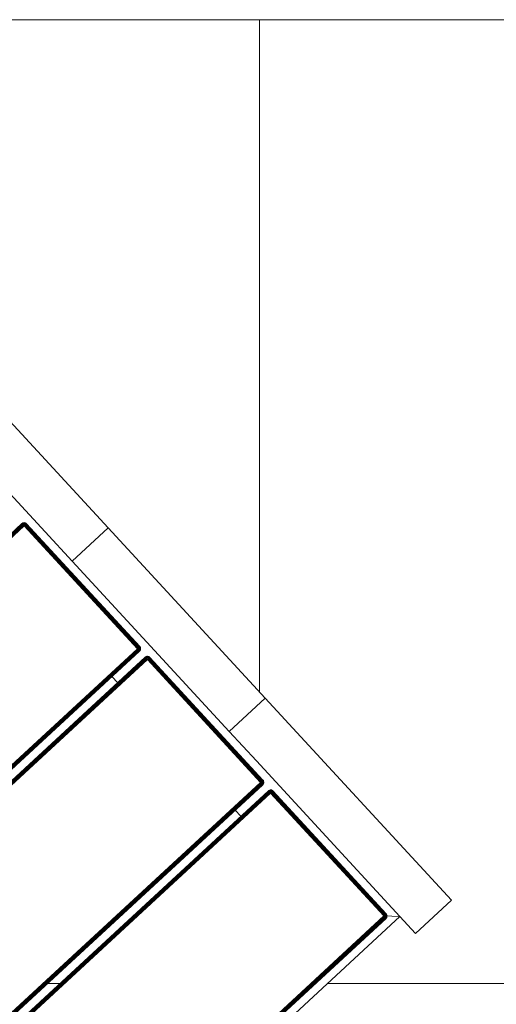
# Model space of a CAD drawing. Header units: millimetres. Extents: x -68595 to 26741, y -534 to 35396.
# Tile 44 of 172: x -59941 to -59649, y 28746 to 29348. Entities that reach past the tile are written whole.
import ezdxf

# ---------------------------------------------------------------- set-up
doc = ezdxf.new("R2010")
doc.units = ezdxf.units.MM
for name, color, linetype, lineweight, true_color in [('Furniture-1', 7, 'Continuous', 9, 0xaaaaaa), ('Kohvikutool-1', 7, 'Continuous', 9, 0xaaaaaa), ('Surface Pattern-1', 7, 'Continuous', 9, 0x232323)]:
    doc.layers.add(name, color=color, linetype=linetype, lineweight=lineweight, true_color=true_color)
doc.layers.add('Roofs-1', color=7, linetype='Continuous', lineweight=9)

# ---------------------------------------------------------------- blocks, each defined once
blk = doc.blocks.new('MA_Kohvikultool - Kohvikutool_DWG-V60-Sisehoov')
at = {"layer": 'Kohvikutool-1'}
for p, q in [((-10.89, 495), (-178.93, 495)), ((-10.89, 495), (-10.89, 465)), ((-10.89, 495), (130.89, 495)), ((-10.89, 495), (-10.89, 465)), ((130.89, 465), (130.89, 495)), ((130.89, 465), (130.89, 495)), ((298.93, 495), (130.89, 495)), ((298.93, 495), (298.93, 465)), ((-165, 465), (-35.34, 465)), ((-35.34, 465), (-10.89, 465)), ((130.89, 465), (-10.89, 465)), ((130.89, 465), (155.34, 465)), ((155.34, 465), (285, 465)), ((278, 458), (285, 465)), ((285, 465), (278, 458)), ((285, 465), (298.93, 465)), ((285, 465), (285, 15)), ((-48.72, 458.36), (-48.75, 458)), ((-48.72, 458.36), (-48.75, 458)), ((-48.75, 458), (-48.72, 458)), ((-48.61, 458.74), (-48.72, 458.36)), ((-48.61, 458.74), (-48.72, 458.36)), ((-48.68, 458.36), (-48.72, 458)), ((-48.68, 458.36), (-48.72, 458.36)), ((-48.72, 458), (-48.61, 458)), ((-48.72, 22), (-48.72, 458)), ((-48.58, 458.72), (-48.68, 458.36)), ((-48.68, 458.36), (-48.58, 458.34)), ((-48.42, 459.09), (-48.61, 458.74)), ((-48.42, 459.09), (-48.61, 458.74)), ((-48.58, 458.72), (-48.61, 458.74)), ((-48.58, 458.34), (-48.61, 458)), ((-48.61, 458), (-48.42, 458)), ((-48.61, 458), (-48.61, 22)), ((-48.4, 459.08), (-48.58, 458.72)), ((-48.48, 458.68), (-48.58, 458.72)), ((-48.58, 458.34), (-48.48, 458.68)), ((-48.58, 458.34), (-48.4, 458.3)), ((-48.48, 458.68), (-48.31, 459.02)), ((-48.31, 458.62), (-48.48, 458.68)), ((-48.16, 459.41), (-48.42, 459.09)), ((-48.16, 459.41), (-48.42, 459.09)), ((-48.4, 459.08), (-48.42, 459.09)), ((-48.4, 458.3), (-48.42, 458)), ((-48.42, 458), (-48.16, 458)), ((-48.42, 22), (-48.42, 458)), ((-48.14, 459.39), (-48.4, 459.08)), ((-48.31, 459.02), (-48.4, 459.08)), ((-48.4, 458.3), (-48.31, 458.62)), ((-48.4, 458.3), (-48.14, 458.26)), ((-48.31, 459.02), (-48.06, 459.31)), ((-48.15, 458.92), (-48.31, 459.02)), ((-48.31, 458.62), (-48.15, 458.92)), ((-48.06, 458.52), (-48.31, 458.62)), ((-47.84, 459.67), (-48.16, 459.41)), ((-47.84, 459.67), (-48.16, 459.41)), ((-48.14, 459.39), (-48.16, 459.41)), ((-48.14, 458.26), (-48.16, 458)), ((-48.16, 458), (-47.84, 458)), ((-48.16, 22), (-48.16, 458)), ((-48.15, 458.92), (-47.93, 459.18)), ((-47.93, 458.77), (-48.15, 458.92)), ((-47.83, 459.65), (-48.14, 459.39)), ((-48.06, 459.31), (-48.14, 459.39)), ((-48.14, 458.26), (-48.06, 458.52)), ((-48.14, 458.26), (-47.83, 458.2)), ((-48.06, 459.31), (-47.77, 459.56)), ((-47.93, 459.18), (-48.06, 459.31)), ((-48.06, 458.52), (-47.93, 458.77)), ((-47.77, 458.4), (-48.06, 458.52)), ((-47.93, 459.18), (-47.67, 459.4)), ((-47.75, 459), (-47.93, 459.18)), ((-47.93, 458.77), (-47.75, 459)), ((-47.67, 458.6), (-47.93, 458.77)), ((-47.49, 459.86), (-47.84, 459.67)), ((-47.49, 459.86), (-47.84, 459.67)), ((-47.83, 459.65), (-47.84, 459.67)), ((-47.83, 458.2), (-47.84, 458)), ((-47.84, 458), (-47.48, 458.07)), ((-47.84, 458), (-47.48, 458.07)), ((-47.84, 22), (-47.84, 458)), ((-47.47, 459.83), (-47.83, 459.65)), ((-47.77, 459.56), (-47.83, 459.65)), ((-47.83, 458.2), (-47.77, 458.4)), ((-47.83, 458.2), (-47.43, 458.27)), ((-47.83, 458.2), (-47.45, 458.2)), ((-47.77, 459.56), (-47.43, 459.73)), ((-47.67, 459.4), (-47.77, 459.56)), ((-47.77, 458.4), (-47.67, 458.6)), ((-47.43, 458.27), (-47.77, 458.4)), ((-47.37, 458.4), (-47.77, 458.4)), ((-47.75, 459), (-47.52, 459.18)), ((-47.52, 458.77), (-47.75, 459)), ((-47.67, 459.4), (-47.37, 459.56)), ((-47.52, 459.18), (-47.67, 459.4)), ((-47.67, 458.6), (-47.52, 458.77)), ((-47.37, 458.4), (-47.67, 458.6)), ((-47.27, 458.52), (-47.67, 458.6)), ((-47.52, 459.18), (-47.27, 459.31)), ((-47.35, 458.92), (-47.52, 459.18)), ((-47.52, 458.77), (-47.35, 458.92)), ((-47.27, 458.52), (-47.52, 458.77)), ((-47.15, 458.62), (-47.52, 458.77)), ((-47.11, 459.97), (-47.49, 459.86)), ((-47.11, 459.97), (-47.49, 459.86)), ((-47.47, 459.83), (-47.49, 459.86)), ((-47.49, 458), (-47.11, 458.03)), ((-47.49, 22), (-47.49, 458)), ((-47.11, 459.93), (-47.47, 459.83)), ((-47.43, 459.73), (-47.47, 459.83)), ((-47.43, 459.73), (-47.09, 459.83)), ((-47.37, 459.56), (-47.43, 459.73)), ((-47.37, 459.56), (-47.05, 459.65)), ((-47.27, 459.31), (-47.37, 459.56)), ((-47.35, 458.92), (-47.15, 459.02)), ((-47.15, 458.62), (-47.35, 458.92)), ((-47.02, 458.68), (-47.35, 458.92)), ((-47.27, 459.31), (-47.01, 459.39)), ((-47.15, 459.02), (-47.27, 459.31)), ((-47.15, 459.02), (-46.95, 459.08)), ((-47.02, 458.68), (-47.15, 459.02)), ((-46.88, 458.72), (-47.15, 459.02)), ((-46.75, 460), (-47.11, 459.97)), ((-46.75, 460), (-47.11, 459.97)), ((-47.11, 459.93), (-47.11, 459.97)), ((-47.11, 459.93), (-46.75, 459.97)), ((-47.09, 459.83), (-47.11, 459.93)), ((-47.11, 458.03), (-46.75, 458)), ((-47.11, 22), (-47.11, 458)), ((-47.09, 459.83), (-46.75, 459.86)), ((-47.05, 459.65), (-47.09, 459.83)), ((-47.05, 459.65), (-46.75, 459.67)), ((-47.01, 459.39), (-47.05, 459.65)), ((-47.01, 459.39), (-46.75, 459.41)), ((-46.95, 459.08), (-47.01, 459.39)), ((-46.95, 459.08), (-46.75, 459.09)), ((-46.88, 458.72), (-46.95, 459.08)), ((-46.75, 459.09), (-46.88, 458.72)), ((-46.75, 460), (-46.75, 459.97)), ((55.5, 459.97), (-46.75, 459.97)), ((-46.75, 459.97), (-46.75, 459.86)), ((55.5, 459.86), (-46.75, 459.86)), ((-46.75, 459.86), (-46.75, 459.67)), ((55.5, 459.67), (-46.75, 459.67)), ((-46.75, 459.67), (-46.75, 459.41)), ((55.5, 459.41), (-46.75, 459.41)), ((-46.75, 459.41), (-46.75, 459.09)), ((55.5, 459.09), (-46.75, 459.09)), ((-46.75, 459.09), (-46.75, 458.74)), ((55.5, 458.74), (-46.75, 458.74)), ((-46.75, 458.36), (-46.75, 458.74)), ((-46.75, 458.36), (55.5, 458.36)), ((-46.75, 458.36), (-46.75, 458)), ((-46.75, 458), (55.5, 458)), ((-46.75, 22), (-46.75, 458)), ((55.86, 459.97), (55.5, 460)), ((55.5, 460), (55.5, 459.97)), ((55.86, 459.97), (55.5, 460)), ((55.86, 459.93), (55.5, 459.97)), ((55.5, 459.97), (55.5, 459.86)), ((55.84, 459.83), (55.5, 459.86)), ((55.5, 459.86), (55.5, 459.67)), ((55.8, 459.65), (55.5, 459.67)), ((55.5, 459.67), (55.5, 459.41)), ((55.76, 459.39), (55.5, 459.41)), ((55.5, 459.41), (55.5, 459.09)), ((55.7, 459.08), (55.5, 459.09)), ((55.5, 459.09), (55.5, 458.74)), ((55.57, 458.73), (55.5, 458.36)), ((55.53, 458.36), (55.5, 458)), ((55.86, 458), (55.5, 458)), ((55.5, 458), (55.5, 22)), ((55.57, 458.73), (55.7, 459.08)), ((55.76, 459.39), (55.7, 459.08)), ((55.7, 459.08), (55.9, 459.02)), ((55.7, 459.08), (55.77, 458.68)), ((55.8, 459.65), (55.76, 459.39)), ((55.76, 459.39), (56.02, 459.31)), ((55.77, 458.68), (55.9, 459.02)), ((55.84, 459.83), (55.8, 459.65)), ((55.8, 459.65), (56.12, 459.56)), ((55.86, 459.93), (55.84, 459.83)), ((55.84, 459.83), (56.18, 459.73)), ((55.86, 459.93), (55.86, 459.97)), ((56.24, 459.86), (55.86, 459.97)), ((56.24, 459.86), (55.86, 459.97)), ((56.22, 459.83), (55.86, 459.93)), ((55.86, 458), (55.86, 22)), ((55.86, 458), (56.24, 458)), ((55.9, 459.02), (56.02, 459.31)), ((55.9, 459.02), (56.1, 458.92)), ((55.9, 458.62), (55.9, 459.02)), ((55.9, 458.62), (56.1, 458.92)), ((56.02, 459.31), (56.12, 459.56)), ((56.02, 459.31), (56.27, 459.18)), ((56.02, 458.52), (56.1, 458.92)), ((56.02, 458.52), (56.27, 458.77)), ((56.1, 458.92), (56.27, 459.18)), ((56.1, 458.92), (56.27, 458.77)), ((56.12, 459.56), (56.18, 459.73)), ((56.12, 459.56), (56.42, 459.4)), ((56.12, 458.4), (56.27, 458.77)), ((56.12, 458.4), (56.42, 458.6)), ((56.18, 459.73), (56.22, 459.83)), ((56.18, 459.73), (56.52, 459.56)), ((56.18, 458.27), (56.42, 458.6)), ((56.18, 458.27), (56.52, 458.4)), ((56.22, 459.83), (56.24, 459.86)), ((56.58, 459.65), (56.22, 459.83)), ((56.22, 458.13), (56.52, 458.4)), ((56.22, 458.13), (56.58, 458.2)), ((56.59, 458), (56.23, 458.07)), ((56.59, 459.67), (56.24, 459.86)), ((56.59, 459.67), (56.24, 459.86)), ((56.24, 458), (56.24, 22)), ((56.24, 458), (56.59, 458)), ((56.27, 459.18), (56.42, 459.4)), ((56.27, 459.18), (56.5, 459)), ((56.27, 458.77), (56.5, 459)), ((56.27, 458.77), (56.42, 458.6)), ((56.42, 459.4), (56.52, 459.56)), ((56.42, 459.4), (56.68, 459.18)), ((56.42, 458.6), (56.68, 458.77)), ((56.42, 458.6), (56.52, 458.4)), ((56.5, 459), (56.68, 459.18)), ((56.5, 459), (56.68, 458.77)), ((56.52, 459.56), (56.58, 459.65)), ((56.52, 459.56), (56.81, 459.31)), ((56.52, 458.4), (56.81, 458.52)), ((56.52, 458.4), (56.58, 458.2)), ((56.58, 459.65), (56.59, 459.67)), ((56.89, 459.39), (56.58, 459.65)), ((56.58, 458.2), (56.89, 458.26)), ((56.58, 458.2), (56.59, 458)), ((56.91, 459.41), (56.59, 459.67)), ((56.91, 459.41), (56.59, 459.67)), ((56.59, 458), (56.59, 22)), ((56.91, 458), (56.59, 458)), ((56.68, 459.18), (56.81, 459.31)), ((56.68, 459.18), (56.9, 458.92)), ((56.68, 458.77), (56.9, 458.92)), ((56.68, 458.77), (56.81, 458.52)), ((56.81, 459.31), (56.89, 459.39)), ((56.81, 459.31), (57.06, 459.02)), ((56.81, 458.52), (57.06, 458.62)), ((56.81, 458.52), (56.89, 458.26)), ((56.89, 459.39), (56.91, 459.41)), ((57.15, 459.08), (56.89, 459.39)), ((56.89, 458.26), (57.15, 458.3)), ((56.89, 458.26), (56.91, 458)), ((56.9, 458.92), (57.06, 459.02)), ((56.9, 458.92), (57.06, 458.62)), ((57.17, 459.09), (56.91, 459.41)), ((57.17, 459.09), (56.91, 459.41)), ((56.91, 458), (56.91, 22)), ((57.17, 458), (56.91, 458)), ((57.06, 459.02), (57.15, 459.08)), ((57.06, 459.02), (57.23, 458.68)), ((57.06, 458.62), (57.23, 458.68)), ((57.06, 458.62), (57.15, 458.3)), ((57.15, 459.08), (57.17, 459.09)), ((57.33, 458.72), (57.15, 459.08)), ((57.15, 458.3), (57.33, 458.34)), ((57.15, 458.3), (57.17, 458)), ((57.36, 458.74), (57.17, 459.09)), ((57.36, 458.74), (57.17, 459.09)), ((57.36, 458), (57.17, 458)), ((57.17, 458), (57.17, 22)), ((57.23, 458.68), (57.33, 458.72)), ((57.23, 458.68), (57.33, 458.34)), ((57.33, 458.72), (57.36, 458.74)), ((57.43, 458.36), (57.33, 458.72)), ((57.33, 458.34), (57.43, 458.36)), ((57.33, 458.34), (57.36, 458)), ((57.47, 458.36), (57.36, 458.74)), ((57.47, 458.36), (57.36, 458.74)), ((57.47, 458), (57.36, 458)), ((57.36, 458), (57.36, 22)), ((57.43, 458.36), (57.47, 458.36)), ((57.43, 458.36), (57.47, 458)), ((57.5, 458), (57.47, 458.36)), ((57.5, 458), (57.47, 458.36)), ((57.47, 22), (57.47, 458)), ((57.5, 458), (57.47, 458)), ((62.53, 458.36), (62.5, 458)), ((62.53, 458.36), (62.5, 458)), ((62.5, 458), (62.53, 458)), ((62.64, 458.74), (62.53, 458.36)), ((62.64, 458.74), (62.53, 458.36)), ((62.57, 458.36), (62.53, 458)), ((62.57, 458.36), (62.53, 458.36)), ((62.53, 458), (62.64, 458)), ((62.53, 22), (62.53, 458)), ((62.67, 458.72), (62.57, 458.36)), ((62.57, 458.36), (62.67, 458.34)), ((62.83, 459.09), (62.64, 458.74)), ((62.83, 459.09), (62.64, 458.74)), ((62.67, 458.72), (62.64, 458.74)), ((62.67, 458.34), (62.64, 458)), ((62.64, 458), (62.83, 458)), ((62.64, 458), (62.64, 22)), ((62.85, 459.08), (62.67, 458.72)), ((62.77, 458.68), (62.67, 458.72)), ((62.67, 458.34), (62.77, 458.68)), ((62.67, 458.34), (62.85, 458.3)), ((62.77, 458.68), (62.94, 459.02)), ((62.94, 458.62), (62.77, 458.68)), ((63.09, 459.41), (62.83, 459.09)), ((63.09, 459.41), (62.83, 459.09)), ((62.85, 459.08), (62.83, 459.09)), ((62.85, 458.3), (62.83, 458)), ((62.83, 458), (63.09, 458)), ((62.83, 22), (62.83, 458)), ((63.11, 459.39), (62.85, 459.08)), ((62.94, 459.02), (62.85, 459.08)), ((62.85, 458.3), (62.94, 458.62)), ((62.85, 458.3), (63.11, 458.26)), ((62.94, 459.02), (63.19, 459.31)), ((63.1, 458.92), (62.94, 459.02)), ((62.94, 458.62), (63.1, 458.92)), ((63.19, 458.52), (62.94, 458.62)), ((63.41, 459.67), (63.09, 459.41)), ((63.41, 459.67), (63.09, 459.41)), ((63.11, 459.39), (63.09, 459.41)), ((63.11, 458.26), (63.09, 458)), ((63.09, 458), (63.41, 458)), ((63.09, 22), (63.09, 458)), ((63.1, 458.92), (63.32, 459.18)), ((63.32, 458.77), (63.1, 458.92)), ((63.42, 459.65), (63.11, 459.39)), ((63.19, 459.31), (63.11, 459.39)), ((63.11, 458.26), (63.19, 458.52)), ((63.11, 458.26), (63.42, 458.2)), ((63.19, 459.31), (63.48, 459.56)), ((63.32, 459.18), (63.19, 459.31)), ((63.19, 458.52), (63.32, 458.77)), ((63.48, 458.4), (63.19, 458.52)), ((63.32, 459.18), (63.58, 459.4)), ((63.5, 459), (63.32, 459.18)), ((63.32, 458.77), (63.5, 459)), ((63.58, 458.6), (63.32, 458.77)), ((63.76, 459.86), (63.41, 459.67)), ((63.76, 459.86), (63.41, 459.67)), ((63.42, 459.65), (63.41, 459.67)), ((63.42, 458.2), (63.41, 458)), ((63.41, 458), (63.76, 458)), ((63.41, 22), (63.41, 458)), ((63.78, 459.83), (63.42, 459.65)), ((63.48, 459.56), (63.42, 459.65)), ((63.42, 458.2), (63.48, 458.4)), ((63.42, 458.2), (63.82, 458.27)), ((63.77, 458.07), (63.42, 458.2)), ((63.48, 459.56), (63.82, 459.73)), ((63.58, 459.4), (63.48, 459.56)), ((63.48, 458.4), (63.58, 458.6)), ((63.82, 458.27), (63.48, 458.4)), ((63.88, 458.4), (63.48, 458.4)), ((63.5, 459), (63.73, 459.18)), ((63.73, 458.77), (63.5, 459)), ((63.58, 459.4), (63.88, 459.56)), ((63.73, 459.18), (63.58, 459.4)), ((63.58, 458.6), (63.73, 458.77)), ((63.88, 458.4), (63.58, 458.6)), ((63.98, 458.52), (63.58, 458.6)), ((63.73, 459.18), (63.98, 459.31)), ((63.9, 458.92), (63.73, 459.18)), ((63.73, 458.77), (63.9, 458.92)), ((63.98, 458.52), (63.73, 458.77)), ((64.1, 458.62), (63.73, 458.77)), ((64.14, 459.97), (63.76, 459.86)), ((64.14, 459.97), (63.76, 459.86)), ((63.78, 459.83), (63.76, 459.86)), ((63.76, 22), (63.76, 458)), ((64.14, 458), (63.77, 458.07)), ((64.14, 459.93), (63.78, 459.83)), ((63.82, 459.73), (63.78, 459.83)), ((63.82, 459.73), (64.16, 459.83)), ((63.88, 459.56), (63.82, 459.73)), ((63.88, 459.56), (64.2, 459.65)), ((63.98, 459.31), (63.88, 459.56)), ((63.9, 458.92), (64.1, 459.02)), ((64.1, 458.62), (63.9, 458.92)), ((64.23, 458.68), (63.9, 458.92)), ((63.98, 459.31), (64.24, 459.39)), ((64.1, 459.02), (63.98, 459.31)), ((64.1, 459.02), (64.3, 459.08)), ((64.23, 458.68), (64.1, 459.02)), ((64.37, 458.72), (64.1, 459.02)), ((64.5, 460), (64.14, 459.97)), ((64.5, 460), (64.14, 459.97)), ((64.14, 459.93), (64.14, 459.97)), ((64.14, 459.93), (64.5, 459.97)), ((64.16, 459.83), (64.14, 459.93)), ((64.14, 458.03), (64.5, 458)), ((64.14, 22), (64.14, 458)), ((64.16, 459.83), (64.5, 459.86)), ((64.2, 459.65), (64.16, 459.83)), ((64.2, 459.65), (64.5, 459.67)), ((64.24, 459.39), (64.2, 459.65)), ((64.24, 459.39), (64.5, 459.41)), ((64.3, 459.08), (64.24, 459.39)), ((64.3, 459.08), (64.5, 459.09)), ((64.37, 458.72), (64.3, 459.08)), ((64.5, 459.09), (64.37, 458.72)), ((64.5, 460), (64.5, 459.97)), ((166.75, 459.97), (64.5, 459.97)), ((64.5, 459.97), (64.5, 459.86)), ((166.75, 459.86), (64.5, 459.86)), ((64.5, 459.86), (64.5, 459.67)), ((166.75, 459.67), (64.5, 459.67)), ((64.5, 459.67), (64.5, 459.41)), ((166.75, 459.41), (64.5, 459.41)), ((64.5, 459.41), (64.5, 459.09)), ((166.75, 459.09), (64.5, 459.09)), ((64.5, 459.09), (64.5, 458.74)), ((166.75, 458.74), (64.5, 458.74)), ((64.5, 458.36), (64.5, 458.74)), ((64.5, 458.36), (166.75, 458.36)), ((64.5, 458.36), (64.5, 458)), ((64.5, 458), (166.75, 458)), ((64.5, 22), (64.5, 458)), ((166.75, 460), (166.75, 459.97)), ((167.11, 459.97), (166.75, 460)), ((167.11, 459.97), (166.75, 460)), ((166.75, 459.97), (166.75, 459.86)), ((167.11, 459.93), (166.75, 459.97)), ((166.75, 459.86), (166.75, 459.67)), ((167.09, 459.83), (166.75, 459.86)), ((167.05, 459.65), (166.75, 459.67)), ((166.75, 459.67), (166.75, 459.41)), ((167.01, 459.39), (166.75, 459.41)), ((166.75, 459.41), (166.75, 459.09)), ((166.95, 459.08), (166.75, 459.09)), ((166.75, 459.09), (166.75, 458.74)), ((166.82, 458.73), (166.75, 458.36)), ((166.78, 458.36), (166.75, 458)), ((167.11, 458), (166.75, 458)), ((166.75, 458), (166.75, 22)), ((166.82, 458.73), (166.95, 459.08)), ((167.01, 459.39), (166.95, 459.08)), ((166.95, 459.08), (167.15, 459.02)), ((166.95, 459.08), (167.02, 458.68)), ((167.05, 459.65), (167.01, 459.39)), ((167.01, 459.39), (167.27, 459.31)), ((167.02, 458.68), (167.15, 459.02)), ((167.09, 459.83), (167.05, 459.65)), ((167.05, 459.65), (167.37, 459.56)), ((167.11, 459.93), (167.09, 459.83)), ((167.09, 459.83), (167.43, 459.73)), ((167.11, 459.93), (167.11, 459.97)), ((167.49, 459.86), (167.11, 459.97)), ((167.49, 459.86), (167.11, 459.97)), ((167.47, 459.83), (167.11, 459.93)), ((167.11, 458), (167.49, 458)), ((167.11, 458), (167.11, 22)), ((167.15, 459.02), (167.27, 459.31)), ((167.15, 459.02), (167.35, 458.92)), ((167.15, 458.62), (167.15, 459.02)), ((167.15, 458.62), (167.35, 458.92)), ((167.27, 459.31), (167.37, 459.56)), ((167.27, 459.31), (167.52, 459.18)), ((167.27, 458.52), (167.35, 458.92)), ((167.27, 458.52), (167.52, 458.77)), ((167.35, 458.92), (167.52, 459.18)), ((167.35, 458.92), (167.52, 458.77)), ((167.37, 459.56), (167.43, 459.73)), ((167.37, 459.56), (167.67, 459.4)), ((167.37, 458.4), (167.52, 458.77)), ((167.37, 458.4), (167.67, 458.6)), ((167.43, 459.73), (167.47, 459.83)), ((167.43, 459.73), (167.77, 459.56)), ((167.43, 458.27), (167.67, 458.6)), ((167.43, 458.27), (167.77, 458.4)), ((167.47, 459.83), (167.49, 459.86)), ((167.83, 459.65), (167.47, 459.83)), ((167.47, 458.13), (167.77, 458.4)), ((167.47, 458.13), (167.83, 458.2)), ((167.84, 459.67), (167.49, 459.86)), ((167.84, 459.67), (167.49, 459.86)), ((167.49, 458), (167.83, 458.2)), ((167.84, 458), (167.49, 458)), ((167.49, 458), (167.49, 22)), ((167.52, 459.18), (167.67, 459.4)), ((167.52, 459.18), (167.75, 459)), ((167.52, 458.77), (167.75, 459)), ((167.52, 458.77), (167.67, 458.6)), ((167.67, 459.4), (167.77, 459.56)), ((167.67, 459.4), (167.93, 459.18)), ((167.67, 458.6), (167.93, 458.77)), ((167.67, 458.6), (167.77, 458.4)), ((167.75, 459), (167.93, 459.18)), ((167.75, 459), (167.93, 458.77)), ((167.77, 459.56), (167.83, 459.65)), ((167.77, 459.56), (168.06, 459.31)), ((167.77, 458.4), (168.06, 458.52)), ((167.77, 458.4), (167.83, 458.2)), ((167.83, 459.65), (167.84, 459.67)), ((168.14, 459.39), (167.83, 459.65)), ((167.83, 458.2), (168.14, 458.26)), ((167.83, 458.2), (167.84, 458)), ((168.16, 459.41), (167.84, 459.67)), ((168.16, 459.41), (167.84, 459.67)), ((168.16, 458), (167.84, 458)), ((167.84, 458), (167.84, 22)), ((167.93, 459.18), (168.06, 459.31)), ((167.93, 459.18), (168.15, 458.92)), ((167.93, 458.77), (168.15, 458.92)), ((167.93, 458.77), (168.06, 458.52)), ((168.06, 459.31), (168.14, 459.39)), ((168.06, 459.31), (168.31, 459.02)), ((168.06, 458.52), (168.31, 458.62)), ((168.06, 458.52), (168.14, 458.26)), ((168.14, 459.39), (168.16, 459.41)), ((168.4, 459.08), (168.14, 459.39)), ((168.14, 458.26), (168.4, 458.3)), ((168.14, 458.26), (168.16, 458)), ((168.15, 458.92), (168.31, 459.02)), ((168.15, 458.92), (168.31, 458.62)), ((168.42, 459.09), (168.16, 459.41)), ((168.42, 459.09), (168.16, 459.41)), ((168.42, 458), (168.16, 458)), ((168.16, 458), (168.16, 22)), ((168.31, 459.02), (168.4, 459.08)), ((168.31, 459.02), (168.48, 458.68)), ((168.31, 458.62), (168.48, 458.68)), ((168.31, 458.62), (168.4, 458.3)), ((168.4, 459.08), (168.42, 459.09)), ((168.58, 458.72), (168.4, 459.08)), ((168.4, 458.3), (168.58, 458.34)), ((168.4, 458.3), (168.42, 458)), ((168.61, 458.74), (168.42, 459.09)), ((168.61, 458.74), (168.42, 459.09)), ((168.61, 458), (168.42, 458)), ((168.42, 458), (168.42, 22)), ((168.48, 458.68), (168.58, 458.72)), ((168.48, 458.68), (168.58, 458.34)), ((168.58, 458.72), (168.61, 458.74)), ((168.68, 458.36), (168.58, 458.72)), ((168.58, 458.34), (168.68, 458.36)), ((168.58, 458.34), (168.61, 458)), ((168.72, 458.36), (168.61, 458.74)), ((168.72, 458.36), (168.61, 458.74)), ((168.72, 458), (168.61, 458)), ((168.61, 458), (168.61, 22)), ((168.68, 458.36), (168.72, 458.36)), ((168.68, 458.36), (168.72, 458)), ((168.75, 458), (168.72, 458.36)), ((168.75, 458), (168.72, 458.36)), ((168.72, 22), (168.72, 458)), ((168.75, 458), (168.72, 458)), ((173.78, 458.36), (173.75, 458)), ((173.78, 458.36), (173.75, 458)), ((173.75, 458), (173.78, 458)), ((173.89, 458.74), (173.78, 458.36)), ((173.89, 458.74), (173.78, 458.36)), ((173.82, 458.36), (173.78, 458)), ((173.82, 458.36), (173.78, 458.36)), ((173.78, 458), (173.89, 458)), ((173.78, 458), (173.78, 22)), ((173.92, 458.72), (173.82, 458.36)), ((173.82, 458.36), (173.92, 458.34)), ((174.08, 459.09), (173.89, 458.74)), ((174.08, 459.09), (173.89, 458.74)), ((173.92, 458.72), (173.89, 458.74)), ((173.92, 458.34), (173.89, 458)), ((173.89, 458), (174.08, 458)), ((173.89, 22), (173.89, 458)), ((174.1, 459.08), (173.92, 458.72)), ((174.02, 458.68), (173.92, 458.72)), ((173.92, 458.34), (174.02, 458.68)), ((173.92, 458.34), (174.1, 458.3)), ((174.02, 458.68), (174.19, 459.02)), ((174.19, 458.62), (174.02, 458.68)), ((174.34, 459.41), (174.08, 459.09)), ((174.34, 459.41), (174.08, 459.09)), ((174.1, 459.08), (174.08, 459.09)), ((174.1, 458.3), (174.08, 458)), ((174.08, 458), (174.34, 458)), ((174.08, 22), (174.08, 458)), ((174.36, 459.39), (174.1, 459.08)), ((174.19, 459.02), (174.1, 459.08)), ((174.1, 458.3), (174.19, 458.62)), ((174.1, 458.3), (174.36, 458.26)), ((174.19, 459.02), (174.44, 459.31)), ((174.35, 458.92), (174.19, 459.02)), ((174.19, 458.62), (174.35, 458.92)), ((174.44, 458.52), (174.19, 458.62)), ((174.66, 459.67), (174.34, 459.41)), ((174.66, 459.67), (174.34, 459.41)), ((174.36, 459.39), (174.34, 459.41)), ((174.34, 458), (174.36, 458.26)), ((174.34, 458), (174.66, 458)), ((174.34, 22), (174.34, 458)), ((174.35, 458.92), (174.57, 459.18)), ((174.57, 458.77), (174.35, 458.92)), ((174.67, 459.65), (174.36, 459.39)), ((174.44, 459.31), (174.36, 459.39)), ((174.36, 458.26), (174.44, 458.52)), ((174.36, 458.26), (174.67, 458.2)), ((174.44, 459.31), (174.73, 459.56)), ((174.57, 459.18), (174.44, 459.31)), ((174.44, 458.52), (174.57, 458.77)), ((174.73, 458.4), (174.44, 458.52)), ((174.57, 459.18), (174.83, 459.4)), ((174.75, 459), (174.57, 459.18)), ((174.57, 458.77), (174.75, 459)), ((174.83, 458.6), (174.57, 458.77)), ((175.01, 459.86), (174.66, 459.67)), ((175.01, 459.86), (174.66, 459.67)), ((174.67, 459.65), (174.66, 459.67)), ((174.66, 458), (174.67, 458.2)), ((174.66, 458), (175.01, 458)), ((174.66, 22), (174.66, 458)), ((175.03, 459.83), (174.67, 459.65)), ((174.73, 459.56), (174.67, 459.65)), ((174.67, 458.2), (174.73, 458.4)), ((174.67, 458.2), (175.07, 458.27)), ((175.01, 458), (174.67, 458.2)), ((174.73, 459.56), (175.07, 459.73)), ((174.83, 459.4), (174.73, 459.56)), ((174.73, 458.4), (174.83, 458.6)), ((175.07, 458.27), (174.73, 458.4)), ((175.13, 458.4), (174.73, 458.4)), ((174.75, 459), (174.98, 459.18)), ((174.98, 458.77), (174.75, 459)), ((174.83, 459.4), (175.13, 459.56)), ((174.98, 459.18), (174.83, 459.4)), ((174.83, 458.6), (174.98, 458.77)), ((175.13, 458.4), (174.83, 458.6)), ((175.23, 458.52), (174.83, 458.6)), ((174.98, 459.18), (175.23, 459.31)), ((175.15, 458.92), (174.98, 459.18)), ((174.98, 458.77), (175.15, 458.92)), ((175.23, 458.52), (174.98, 458.77)), ((175.35, 458.62), (174.98, 458.77)), ((175.39, 459.97), (175.01, 459.86)), ((175.39, 459.97), (175.01, 459.86)), ((175.03, 459.83), (175.01, 459.86)), ((175.01, 22), (175.01, 458)), ((175.02, 458.07), (175.39, 458)), ((175.39, 459.93), (175.03, 459.83)), ((175.07, 459.73), (175.03, 459.83)), ((175.07, 459.73), (175.41, 459.83)), ((175.13, 459.56), (175.07, 459.73)), ((175.13, 459.56), (175.45, 459.65)), ((175.23, 459.31), (175.13, 459.56)), ((175.15, 458.92), (175.35, 459.02)), ((175.35, 458.62), (175.15, 458.92)), ((175.48, 458.68), (175.15, 458.92)), ((175.23, 459.31), (175.49, 459.39)), ((175.35, 459.02), (175.23, 459.31)), ((175.35, 459.02), (175.55, 459.08)), ((175.48, 458.68), (175.35, 459.02)), ((175.62, 458.72), (175.35, 459.02)), ((175.75, 460), (175.39, 459.97)), ((175.75, 460), (175.39, 459.97)), ((175.39, 459.93), (175.39, 459.97)), ((175.39, 459.93), (175.75, 459.97)), ((175.41, 459.83), (175.39, 459.93)), ((175.39, 458.03), (175.75, 458)), ((175.39, 22), (175.39, 458)), ((175.41, 459.83), (175.75, 459.86)), ((175.45, 459.65), (175.41, 459.83)), ((175.45, 459.65), (175.75, 459.67)), ((175.49, 459.39), (175.45, 459.65)), ((175.49, 459.39), (175.75, 459.41)), ((175.55, 459.08), (175.49, 459.39)), ((175.55, 459.08), (175.75, 459.09)), ((175.62, 458.72), (175.55, 459.08)), ((175.75, 459.09), (175.62, 458.72)), ((175.75, 460), (175.75, 459.97)), ((175.75, 459.97), (175.75, 459.86)), ((278, 459.97), (175.75, 459.97)), ((175.75, 459.86), (278, 459.86)), ((175.75, 459.86), (175.75, 459.67)), ((175.75, 459.67), (278, 459.67)), ((175.75, 459.67), (175.75, 459.41)), ((175.75, 459.41), (278, 459.41)), ((175.75, 459.41), (175.75, 459.09)), ((175.75, 459.09), (278, 459.09)), ((175.75, 458.74), (175.75, 459.09)), ((175.75, 458.74), (278, 458.74)), ((175.75, 458.36), (175.75, 458.74)), ((175.75, 458.36), (278, 458.36)), ((175.75, 458.36), (175.75, 458)), ((175.75, 458), (278, 458)), ((175.75, 22), (175.75, 458)), ((278.36, 459.97), (278, 460)), ((278, 460), (278, 459.97)), ((278.36, 459.97), (278, 460)), ((278, 459.97), (278.36, 459.93)), ((278, 459.97), (278, 459.86)), ((278, 459.86), (278.34, 459.83)), ((278, 459.86), (278, 459.67)), ((278, 459.67), (278.3, 459.65)), ((278, 459.67), (278, 459.41)), ((278, 459.41), (278.26, 459.39)), ((278, 459.41), (278, 459.09)), ((278, 459.09), (278.2, 459.08)), ((278, 459.09), (278.13, 458.72)), ((278.07, 458.73), (278, 459.09)), ((278.03, 458.36), (278, 458.74)), ((278.03, 458.36), (278, 458)), ((278, 458), (278, 22)), ((278, 458), (278.36, 458)), ((278.26, 459.39), (278.2, 459.08)), ((278.2, 459.08), (278.4, 459.02)), ((278.2, 459.08), (278.27, 458.68)), ((278.2, 458.7), (278.2, 459.08)), ((278.3, 459.65), (278.26, 459.39)), ((278.26, 459.39), (278.52, 459.31)), ((278.27, 458.68), (278.4, 459.02)), ((278.34, 459.83), (278.3, 459.65)), ((278.3, 459.65), (278.62, 459.56)), ((278.36, 459.93), (278.34, 459.83)), ((278.34, 459.83), (278.68, 459.73)), ((278.74, 459.86), (278.36, 459.97)), ((278.36, 459.97), (278.36, 459.93)), ((278.74, 459.86), (278.36, 459.97)), ((278.72, 459.83), (278.36, 459.93)), ((278.74, 458), (278.36, 458)), ((278.36, 458), (278.36, 22)), ((278.4, 459.02), (278.52, 459.31)), ((278.4, 459.02), (278.6, 458.92)), ((278.4, 458.62), (278.4, 459.02)), ((278.4, 458.62), (278.6, 458.92)), ((278.52, 459.31), (278.62, 459.56)), ((278.52, 459.31), (278.77, 459.18)), ((278.52, 458.52), (278.6, 458.92)), ((278.52, 458.52), (278.77, 458.77)), ((278.6, 458.92), (278.77, 459.18)), ((278.6, 458.92), (278.77, 458.77)), ((278.62, 459.56), (278.68, 459.73)), ((278.62, 459.56), (278.92, 459.4)), ((278.62, 458.4), (278.77, 458.77)), ((278.62, 458.4), (278.92, 458.6)), ((278.68, 459.73), (278.72, 459.83)), ((278.68, 459.73), (279.02, 459.56)), ((278.68, 458.27), (278.92, 458.6)), ((278.68, 458.27), (279.02, 458.4)), ((278.74, 459.86), (278.72, 459.83)), ((279.08, 459.65), (278.72, 459.83)), ((278.72, 458.13), (279.02, 458.4)), ((278.72, 458.13), (279.08, 458.2)), ((279.09, 458), (278.73, 458.07)), ((279.09, 459.67), (278.74, 459.86)), ((279.09, 459.67), (278.74, 459.86)), ((278.74, 22), (278.74, 458)), ((279.09, 458), (278.74, 458)), ((278.77, 459.18), (278.92, 459.4)), ((278.77, 459.18), (279, 459)), ((278.77, 458.77), (279, 459)), ((278.77, 458.77), (278.92, 458.6)), ((278.92, 459.4), (279.02, 459.56)), ((278.92, 459.4), (279.18, 459.18)), ((278.92, 458.6), (279.18, 458.77)), ((278.92, 458.6), (279.02, 458.4)), ((279, 459), (279.18, 459.18)), ((279, 459), (279.18, 458.77)), ((279.02, 459.56), (279.08, 459.65)), ((279.02, 459.56), (279.31, 459.31)), ((279.02, 458.4), (279.31, 458.52)), ((279.02, 458.4), (279.08, 458.2)), ((279.09, 459.67), (279.08, 459.65)), ((279.39, 459.39), (279.08, 459.65)), ((279.08, 458.2), (279.39, 458.26)), ((279.09, 458), (279.08, 458.2)), ((279.41, 459.41), (279.09, 459.67)), ((279.41, 459.41), (279.09, 459.67)), ((279.09, 22), (279.09, 458)), ((279.41, 458), (279.09, 458)), ((279.18, 459.18), (279.31, 459.31)), ((279.18, 459.18), (279.4, 458.92)), ((279.18, 458.77), (279.4, 458.92)), ((279.18, 458.77), (279.31, 458.52)), ((279.31, 459.31), (279.39, 459.39)), ((279.31, 459.31), (279.56, 459.02)), ((279.31, 458.52), (279.56, 458.62)), ((279.31, 458.52), (279.39, 458.26)), ((279.41, 459.41), (279.39, 459.39)), ((279.65, 459.08), (279.39, 459.39)), ((279.39, 458.26), (279.65, 458.3)), ((279.41, 458), (279.39, 458.26)), ((279.4, 458.92), (279.56, 459.02)), ((279.4, 458.92), (279.56, 458.62)), ((279.67, 459.09), (279.41, 459.41)), ((279.67, 459.09), (279.41, 459.41)), ((279.41, 22), (279.41, 458)), ((279.67, 458), (279.41, 458)), ((279.56, 459.02), (279.65, 459.08)), ((279.56, 459.02), (279.73, 458.68)), ((279.56, 458.62), (279.73, 458.68)), ((279.56, 458.62), (279.65, 458.3)), ((279.67, 459.09), (279.65, 459.08)), ((279.83, 458.72), (279.65, 459.08)), ((279.65, 458.3), (279.83, 458.34)), ((279.67, 458), (279.65, 458.3)), ((279.86, 458.74), (279.67, 459.09)), ((279.86, 458.74), (279.67, 459.09)), ((279.67, 22), (279.67, 458)), ((279.86, 458), (279.67, 458)), ((279.73, 458.68), (279.83, 458.72)), ((279.73, 458.68), (279.83, 458.34)), ((279.86, 458.74), (279.83, 458.72)), ((279.93, 458.36), (279.83, 458.72)), ((279.83, 458.34), (279.93, 458.36)), ((279.86, 458), (279.83, 458.34)), ((279.97, 458.36), (279.86, 458.74)), ((279.97, 458.36), (279.86, 458.74)), ((279.86, 22), (279.86, 458)), ((279.97, 458), (279.86, 458)), ((279.97, 458), (279.93, 458.36)), ((279.97, 458.36), (279.93, 458.36)), ((280, 458), (279.97, 458.36)), ((280, 458), (279.97, 458.36)), ((279.97, 22), (279.97, 458)), ((280, 458), (279.97, 458)), ((63.09, 435), (56.91, 435)), ((174.34, 435), (168.16, 435))]:
    blk.add_line(p, q, dxfattribs=at)
blk = doc.blocks.new('MA_Kohvikultool - MA_Kohvikultool-V61-Sisehoov')
blk.add_blockref('MA_Kohvikultool - Kohvikutool_DWG-V60-Sisehoov', (111.57, -216.07))

msp = doc.modelspace()

# ---------------------------------------------------------------- hatches: boundary and pattern name
at = {"layer": 'Surface Pattern-1'}
h = msp.add_hatch(dxfattribs=at)
h.set_pattern_fill('FP_6', color=256, style=0, pattern_type=2)
h.set_pattern_definition([(270, (-67594.6, -13241.8), (600, 4e-14), []), (0, (-67594.6, -13241.8), (0, 600), [])])
h.paths.add_polyline_path([(-59902.01, 25556.61), (-57646.08, 27269.19), (-57646.08, 29348.17), (-66244.21, 29348.17), (-66244.21, 29093.17), (-66744.21, 29093.17), (-66744.21, 29348.17), (-66798.58, 29348.17), (-66798.58, 25687.16), (-64518.77, 26921.57), (-63355.37, 26921.57), (-59935.15, 25569.7)])
h.paths.add_polyline_path([(-59935.15, 25671.63), (-60763.15, 26024.35), (-60410.88, 26851.3), (-59583.94, 26499.03), (-59934.9, 25672.21)])
h.paths.add_polyline_path([(-59925.64, 25770.8), (-59923.44, 25775.98), (-60296.25, 25934.23), (-60298.45, 25929.05), (-59935.15, 25774.84)])
h.paths.add_polyline_path([(-59886.32, 25863.43), (-59884.13, 25868.61), (-60256.93, 26026.85), (-60259.13, 26021.68), (-59896.89, 25867.91)])
h.paths.add_polyline_path([(-60326.06, 25940.77), (-60323.86, 25945.95), (-60696.67, 26104.2), (-60698.87, 26099.02), (-60338.5, 25946.05)])
h.paths.add_polyline_path([(-59847.01, 25956.06), (-59844.81, 25961.23), (-60217.61, 26119.48), (-60219.81, 26114.3), (-59875.7, 25968.24)])
h.paths.add_polyline_path([(-60286.74, 26033.4), (-60284.55, 26038.58), (-60657.35, 26196.82), (-60659.55, 26191.64), (-60312.19, 26044.2)])
h.paths.add_polyline_path([(-59807.69, 26048.68), (-59805.49, 26053.86), (-60178.3, 26212.11), (-60180.49, 26206.93), (-59811.38, 26050.25)])
h.paths.add_polyline_path([(-60247.43, 26126.02), (-60245.23, 26131.2), (-60618.03, 26289.45), (-60620.23, 26284.27), (-60254.11, 26128.86)])
h.paths.add_polyline_path([(-59768.37, 26141.31), (-59766.58, 26146.66), (-60138.98, 26304.73), (-60141.18, 26299.55), (-59772.06, 26142.87)])
h.paths.add_polyline_path([(-60208.11, 26218.65), (-60205.91, 26223.83), (-60578.72, 26382.07), (-60580.91, 26376.9), (-60254.11, 26238.18)])
h.paths.add_polyline_path([(-60702.62, 26231.01), (-61172.19, 26271.89), (-61169.58, 26301.77), (-61158.95, 26300.85), (-61151.37, 26400.57), (-61203.14, 26405.07), (-61212.32, 26310.84), (-61214.46, 26310.84), (-61227.91, 26311.07), (-61228.27, 26306.88), (-61409.69, 26322.68), (-61370.66, 26770.98), (-61189.25, 26755.19), (-61189.25, 26750.03), (-61173.59, 26747.54), (-61173.52, 26745.41), (-61181.46, 26654.13), (-61128.6, 26649.53), (-61119.93, 26749.15), (-61130.56, 26750.08), (-61127.96, 26779.97), (-60658.39, 26739.09), (-60661, 26709.2), (-60671.62, 26710.13), (-60710.65, 26261.82), (-60700.02, 26260.9)])
h.paths.add_polyline_path([(-59729.05, 26233.93), (-59726.86, 26239.11), (-60099.66, 26397.36), (-60101.86, 26392.18), (-59766.58, 26249.86)])
h.paths.add_polyline_path([(-60818.88, 26301.36), (-60785.06, 26689.89), (-60790.04, 26690.32), (-60823.86, 26301.79), (-60819.24, 26301.39)])
h.paths.add_polyline_path([(-60929.71, 26311.01), (-60895.89, 26699.54), (-60900.87, 26699.97), (-60934.69, 26311.44), (-60930.07, 26311.04)])
h.paths.add_polyline_path([(-60168.79, 26311.28), (-60166.59, 26316.45), (-60539.4, 26474.7), (-60541.6, 26469.52), (-60179.65, 26315.88)])
h.paths.add_polyline_path([(-61040.54, 26320.65), (-61006.72, 26709.19), (-61011.7, 26709.62), (-61045.52, 26321.09), (-61040.91, 26320.69)])
h.paths.add_polyline_path([(-59689.74, 26326.56), (-59687.54, 26331.74), (-60060.34, 26489.98), (-60062.54, 26484.81), (-59753.84, 26353.77)])
h.paths.add_polyline_path([(-61339.39, 26346.67), (-61305.57, 26735.2), (-61334.96, 26737.76), (-61368.78, 26349.23), (-61341.39, 26346.84)])
h.paths.add_polyline_path([(-61794.58, 26398.35), (-61840.04, 26401.68), (-61870.78, 26407.04), (-61905.09, 26416.67), (-61936.08, 26428.54), (-61967.1, 26444.26), (-61995.78, 26462.31), (-62022.06, 26482.8), (-62049.05, 26508.6), (-62071.6, 26534.97), (-62089.77, 26560.85), (-62106.41, 26590.15), (-62120.92, 26622.77), (-62131.8, 26655.75), (-62139.08, 26688.22), (-62143.2, 26721.41), (-62144.05, 26759.59), (-62141.75, 26790.03), (-62135.88, 26824.61), (-62126.95, 26856.9), (-62114.39, 26889.85), (-62099.32, 26919.78), (-62080.62, 26949.54), (-62058.46, 26977.66), (-62034.33, 27002.81), (-62009.22, 27024.44), (-61978.85, 27045.48), (-61952.78, 27060.17), (-61919.95, 27074.76), (-61883.79, 27086.41), (-61854.75, 27092.84), (-61818.79, 27097.11), (-61786.3, 27097.97), (-61751.21, 27095.26), (-61718.3, 27089.65), (-61684.08, 27080.02), (-61653.08, 27068.15), (-61621.65, 27052.19), (-61593.39, 27034.38), (-61567.11, 27013.89), (-61540.12, 26988.09), (-61517.57, 26961.73), (-61499.4, 26935.85), (-61482.76, 26906.54), (-61468.25, 26873.93), (-61456.53, 26837.61), (-61450.09, 26808.51), (-61445.96, 26775.13), (-61445.04, 26738.53), (-61447.42, 26706.67), (-61453.29, 26672.07), (-61463.17, 26637.11), (-61474.78, 26606.85), (-61489.85, 26576.91), (-61508.55, 26547.15), (-61530.7, 26519.03), (-61554.84, 26493.88), (-61579.95, 26472.26), (-61607.41, 26452.97), (-61636.39, 26436.52), (-61669.22, 26421.93), (-61701.98, 26411.13), (-61736.7, 26403.53), (-61771.87, 26399.46), (-61787.01, 26398.72)])
h.paths.add_polyline_path([(-60129.47, 26403.9), (-60127.28, 26409.08), (-60500.08, 26567.33), (-60502.28, 26562.15), (-60179.65, 26425.2)])
h.paths.add_polyline_path([(-59650.42, 26419.19), (-59622.82, 26484.2), (-59995.63, 26642.44), (-60023.22, 26577.43), (-59657.46, 26422.17)])
h.paths.add_polyline_path([(-61147.68, 26430.36), (-61131.2, 26619.64), (-61184.08, 26624.02), (-61200.54, 26434.96), (-61151.37, 26430.68)])
h.paths.add_polyline_path([(-61647.95, 26475.26), (-61641.03, 26479.35), (-61647.42, 26475.58)])
h.paths.add_polyline_path([(-61622.33, 26490.62), (-61615.32, 26495.8), (-61622.27, 26490.67)])
h.paths.add_polyline_path([(-60090.16, 26496.53), (-60087.96, 26501.71), (-60460.76, 26659.95), (-60462.96, 26654.77), (-60093.95, 26498.14)])
h.paths.add_polyline_path([(-61554.46, 26552.32), (-61548.96, 26559.68), (-61554.14, 26552.76)])
h.paths.add_polyline_path([(-59757.36, 26583.89), (-59778.57, 26605.1), (-59771.03, 26612.64), (-60089.23, 26930.84), (-60096.77, 26923.3), (-60117.98, 26944.51), (-59784.7, 27277.8), (-59763.48, 27256.58), (-59771.03, 27249.04), (-59700.32, 27178.33), (-59662.8, 27215.85), (-59729.03, 27283.57), (-59728.47, 27284.32), (-59718.6, 27295.01), (-59721.43, 27298.64), (-59593.06, 27427), (-59275.26, 27108.41), (-59403.63, 26980.04), (-59407.67, 26983.27), (-59419.56, 26972.97), (-59420.34, 26973.4), (-59486.02, 27039.07), (-59523.54, 27001.55), (-59452.83, 26930.84), (-59445.29, 26938.39), (-59424.07, 26917.17), (-59736.53, 26604.71)])
h.paths.add_polyline_path([(-60050.84, 26589.15), (-60023.24, 26654.16), (-60396.05, 26812.41), (-60423.64, 26747.4), (-60093.95, 26607.45)])
h.paths.add_polyline_path([(-61520.86, 26602.89), (-61517.49, 26609.91), (-61520.74, 26603.14)])
h.paths.add_polyline_path([(-61497.78, 26659.01), (-61495.78, 26666.76), (-61497.59, 26659.74)])
h.paths.add_polyline_path([(-59713.58, 26712.52), (-59710.04, 26716.06), (-59985.81, 26991.83), (-59989.35, 26988.29), (-59722.67, 26721.62)])
h.paths.add_polyline_path([(-61486.06, 26718.56), (-61485.61, 26726.54), (-61486.02, 26719.3)])
h.paths.add_polyline_path([(-61486.18, 26779.52), (-61487.29, 26787.22), (-61486.21, 26779.69)])
h.paths.add_polyline_path([(-59634.91, 26791.19), (-59631.38, 26794.72), (-59907.15, 27070.49), (-59910.68, 27066.96), (-59646.27, 26802.55)])
h.paths.add_polyline_path([(-61492.44, 26816.46), (-61493.27, 26819.78), (-61492.82, 26817.94)])
h.paths.add_polyline_path([(-59556.24, 26869.85), (-59552.71, 26873.39), (-59828.48, 27149.16), (-59832.02, 27145.62), (-59617.23, 26930.84)])
h.paths.add_polyline_path([(-61521.5, 26894.98), (-61525.59, 26901.9), (-61521.81, 26895.51)])
h.paths.add_polyline_path([(-61536.86, 26920.59), (-61542.04, 26927.62), (-61536.91, 26920.66)])
h.paths.add_polyline_path([(-61598.56, 26988.47), (-61605.92, 26993.97), (-61598.74, 26988.6)])
h.paths.add_polyline_path([(-61649.12, 27022.07), (-61659.08, 27026.82), (-61649.38, 27022.19)])
h.paths.add_polyline_path([(-59544.75, 27022.76), (-59507.23, 27060.29), (-59641.58, 27194.64), (-59679.1, 27157.12), (-59548.34, 27026.35)])
h.paths.add_polyline_path([(-61705.25, 27045.15), (-61712.99, 27047.16), (-61705.98, 27045.34)])
h.paths.add_polyline_path([(-61764.79, 27056.87), (-61772.78, 27057.32), (-61765.54, 27056.91)])
h.paths.add_polyline_path([(-59344.13, 27081.97), (-59323.67, 27103.23), (-59599.04, 27378.6), (-59619.9, 27357.74), (-59351.03, 27088.87)])
h.paths.add_polyline_path([(-59595.4, 28393.03), (-59595.4, 29293.03), (-58695.4, 29293.03), (-58695.4, 28393.03), (-59593.4, 28393.03)])
h.paths.add_polyline_path([(-59160.4, 28423.03), (-59160.4, 28493.66), (-59565.4, 28493.66), (-59565.4, 28423.03), (-59439.22, 28423.03)])
h.paths.add_polyline_path([(-59130.4, 28423.03), (-58725.4, 28423.03), (-58725.4, 28493.66), (-59130.4, 28493.66)])
h.paths.add_polyline_path([(-60051.44, 28463.63), (-60375.55, 28814.78), (-60353.5, 28835.13), (-60344.05, 28824.89), (-60270.57, 28892.72), (-60306.56, 28931.71), (-60376.79, 28868.21), (-60377.51, 28868.72), (-60387.74, 28879.26), (-60391.52, 28876.31), (-60514.76, 29009.83), (-60183.81, 29314.75), (-60060.57, 29181.23), (-60063.78, 29177.13), (-60054.14, 29165.03), (-60054.59, 29164.27), (-60122.85, 29101.27), (-60086.86, 29062.28), (-60013.38, 29130.1), (-60022.83, 29140.34), (-60000.78, 29160.69), (-59676.67, 28809.54), (-59698.72, 28789.19), (-59708.17, 28799.43), (-60038.84, 28494.22), (-60029.39, 28483.98), (-60038.84, 28475.26)])
h.paths.add_polyline_path([(-58316.71, 28469.45), (-58337.06, 28491.49), (-58326.82, 28500.94), (-58632.03, 28831.62), (-58642.27, 28822.17), (-58662.62, 28844.21), (-58311.47, 29168.32), (-58291.12, 29146.28), (-58301.36, 29136.83), (-58233.53, 29063.35), (-58194.54, 29099.33), (-58258.04, 29169.56), (-58257.53, 29170.29), (-58246.99, 29180.51), (-58249.94, 29184.29), (-58116.42, 29307.53), (-57811.5, 28976.59), (-57945.25, 28853.6), (-57949.12, 28856.56), (-57961.22, 28846.92), (-57961.98, 28847.37), (-58024.98, 28915.63), (-58063.97, 28879.64), (-57996.15, 28806.15), (-57985.91, 28815.6), (-57965.56, 28793.56), (-58314.06, 28471.9)])
h.paths.add_polyline_path([(-59439.22, 28588.66), (-59160.4, 28588.66), (-59160.4, 28594.28), (-59565.4, 28594.28), (-59565.4, 28588.66)])
h.paths.add_polyline_path([(-59002.73, 28588.66), (-58725.4, 28588.66), (-58725.4, 28594.28), (-59130.4, 28594.28), (-59130.4, 28588.66)])
h.paths.add_polyline_path([(-60092.25, 28596.31), (-59805.67, 28860.83), (-59809.06, 28864.5), (-60095.64, 28599.99), (-60093.95, 28598.15)])
h.paths.add_polyline_path([(-58265.42, 28598.44), (-58261.75, 28601.83), (-58526.26, 28888.42), (-58529.94, 28885.03), (-58271.91, 28605.47)])
h.paths.add_polyline_path([(-58183.67, 28673.9), (-58180, 28677.29), (-58444.51, 28963.87), (-58448.19, 28960.48), (-58195.19, 28686.37)])
h.paths.add_polyline_path([(-60167.71, 28678.06), (-59881.12, 28942.58), (-59884.51, 28946.25), (-60171.1, 28681.74)])
h.paths.add_polyline_path([(-59439.22, 28689.28), (-59160.4, 28689.28), (-59160.4, 28694.91), (-59565.4, 28694.91), (-59565.4, 28689.28)])
h.paths.add_polyline_path([(-58784.49, 28689.28), (-58725.4, 28689.28), (-58725.4, 28694.91), (-59130.4, 28694.91), (-59130.4, 28689.28), (-59002.73, 28689.28)])
h.paths.add_polyline_path([(-58101.92, 28749.35), (-58098.24, 28752.74), (-58362.76, 29039.33), (-58366.44, 29035.94), (-58109.4, 28757.45)])
h.paths.add_polyline_path([(-60243.16, 28759.81), (-59956.58, 29024.33), (-59959.97, 29028.01), (-60246.55, 28763.49)])
h.paths.add_polyline_path([(-58959.56, 28789.91), (-58725.4, 28789.91), (-58725.4, 28795.53), (-59130.4, 28795.53), (-59130.4, 28789.91), (-59002.73, 28789.91)])
h.paths.add_polyline_path([(-59160.4, 28789.91), (-59160.4, 28795.53), (-59565.4, 28795.53), (-59565.4, 28789.91), (-59220.97, 28789.91)])
h.paths.add_polyline_path([(-58725.4, 28890.53), (-58725.4, 28896.16), (-59130.4, 28896.16), (-59130.4, 28890.53), (-58784.49, 28890.53)])
h.paths.add_polyline_path([(-59220.97, 28890.53), (-59160.4, 28890.53), (-59160.4, 28896.16), (-59565.4, 28896.16), (-59565.4, 28890.53), (-59330.09, 28890.53)])
h.paths.add_polyline_path([(-58084.32, 28901.68), (-58045.33, 28937.67), (-58174.2, 29077.29), (-58213.19, 29041.3), (-58102.31, 28921.17)])
h.paths.add_polyline_path([(-60248.53, 28913.06), (-60108.91, 29041.93), (-60144.9, 29080.92), (-60284.51, 28952.05), (-60268.07, 28934.24)])
h.paths.add_polyline_path([(-57881.48, 28952.81), (-57860.06, 28973.09), (-58124.32, 29259.41), (-58146, 29239.4), (-57886.03, 28957.74)])
h.paths.add_polyline_path([(-60446.62, 28980.25), (-60160.04, 29244.77), (-60180.32, 29266.19), (-60466.63, 29001.93), (-60450.31, 28984.25)])
h.paths.add_polyline_path([(-59565.4, 28991.16), (-59160.4, 28991.16), (-59160.4, 28996.78), (-59565.4, 28996.78)])
h.paths.add_polyline_path([(-58725.4, 28991.16), (-58725.4, 28996.78), (-59130.4, 28996.78), (-59130.4, 28991.16), (-58784.49, 28991.16)])
h.paths.add_polyline_path([(-58725.4, 29091.78), (-58725.4, 29097.41), (-59130.4, 29097.41), (-59130.4, 29091.78), (-58784.49, 29091.78)])
h.paths.add_polyline_path([(-59220.97, 29091.78), (-59160.4, 29091.78), (-59160.4, 29097.41), (-59565.4, 29097.41), (-59565.4, 29091.78), (-59439.22, 29091.78)])
h.paths.add_polyline_path([(-59439.22, 29192.41), (-59160.4, 29192.41), (-59160.4, 29198.03), (-59565.4, 29198.03), (-59565.4, 29192.41)])
h.paths.add_polyline_path([(-58725.4, 29192.41), (-58725.4, 29198.03), (-59130.4, 29198.03), (-59130.4, 29192.41), (-58784.49, 29192.41)])

# ---------------------------------------------------------------- linework, layer by layer
at = {"layer": 'Roofs-1'}
msp.add_line((-57646.08, 29348.17), (-60804.58, 29348.17), dxfattribs=at)

# ---------------------------------------------------------------- block references
at = {"layer": 'Furniture-1', "rotation": 312.7069517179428}
msp.add_blockref('MA_Kohvikultool - MA_Kohvikultool-V61-Sisehoov', (-60160.06, 28922.01), dxfattribs=at)

doc.saveas('drawing.dxf')
